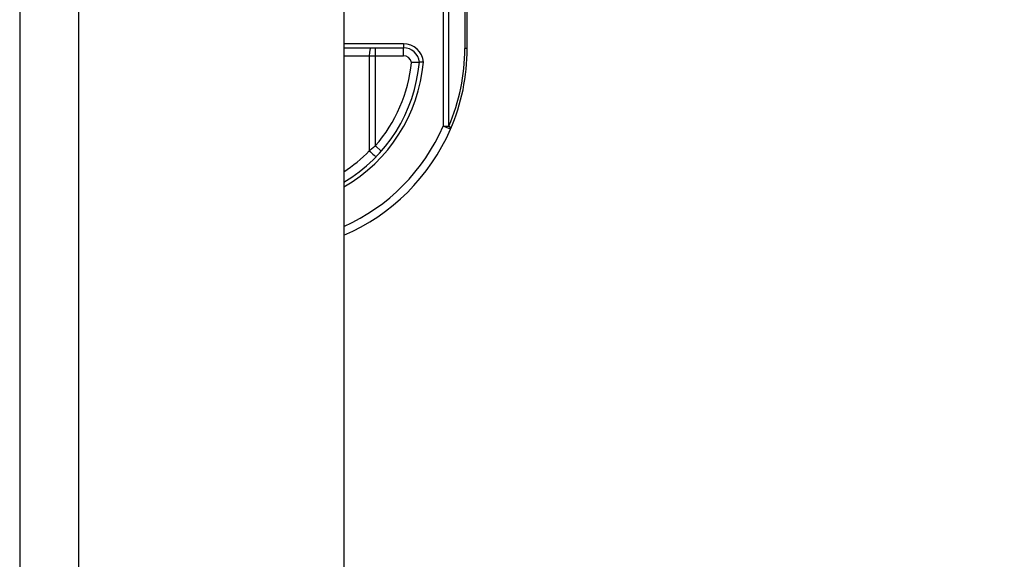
# Model space of a CAD drawing. Header units: inches. Extents: x 2 to 104, y 2 to 68.
# Tile 78 of 98: x 74.23 to 77.31, y 43.04 to 44.73. Entities that reach past the tile are written whole.
import ezdxf

# ---------------------------------------------------------------- set-up
doc = ezdxf.new("R2010")
doc.units = ezdxf.units.IN
doc.header["$LTSCALE"] = 6.250991
doc.header["$MEASUREMENT"] = 0
for name, color, linetype, lineweight in [('Dimensions(ANSI)', 7, 'Continuous', 25), ('Visible Edges(ANSI)', 7, 'Continuous', 25), ('Visible Tangent Edges(ANSI)', 7, 'Continuous', 25)]:
    doc.layers.add(name, color=color, linetype=linetype, lineweight=lineweight)
doc.styles.add('Dimension-ANSI', font='arialbd.ttf')
doc.dimstyles.new('INCH-ANSI', dxfattribs={"dimscale": 6.250991, "dimtxt": 0.12, "dimasz": 0.098425, "dimexe": 0.04, "dimexo": 0.04, "dimgap": 0.031496, "dimtad": 0, "dimtih": 1, "dimtoh": 1, "dimdec": 3, "dimrnd": 1e-08, "dimzin": 0, "dimdsep": 46, "dimtxsty": 'Dimension-ANSI', "dimcen": 0.09, "dimdle": 0.312, "dimclrd": 179, "dimclre": 179, "dimclrt": 7, "dimadec": 1, "dimazin": 0, "dimtfac": 1, "dimtdec": 3, "dimtofl": 0, "dimtmove": 0, "dimatfit": 3, "dimfxl": 1, "dimtolj": 1, "dimtzin": 4, "dimlwd": 25, "dimlwe": 25, "dimarcsym": 0})

# ---------------------------------------------------------------- blocks, each defined once
blk = doc.blocks.new('*D19')
at = {"layer": 'Defpoints', "color": 0, "linetype": 'Continuous', "transparency": 16777216}
for p in [(75.2405, 50.9806), (77.2894, 50.9806), (75.2405, 20.773)]:
    blk.add_point(p, dxfattribs=at)
at = {"layer": 'Dimensions(ANSI)', "color": 179, "linetype": 'Continuous', "lineweight": 25, "true_color": 0x262658, "transparency": 16777216}
blk.add_line((75.4905, 50.9806), (77.2894, 50.9806), dxfattribs=at)
at = {"layer": 'Dimensions(ANSI)', "color": 7, "linetype": 'Continuous', "lineweight": 25, "transparency": 16777216, "insert": (79.0533, 50.9806), "char_height": 0.75012, "attachment_point": 5, "style": 'Dimension-ANSI'}
blk.add_mtext('\\A1;23.803', dxfattribs=at)

msp = doc.modelspace()

# ---------------------------------------------------------------- linework, layer by layer
at = {"layer": 'Visible Edges(ANSI)'}
for p, q in [((74.2252, 50.7954), (74.2252, 20.9583)), ((75.2405, 50.7954), (75.2405, 20.9583)), ((75.6269, 44.6353), (75.6269, 45.1004)), ((75.2405, 44.6378), (75.4273, 44.6378))]:
    msp.add_line(p, q, dxfattribs=at)
at = {"layer": 'Visible Edges(ANSI)', "flags": 128}
for points in [[(75.4519, 44.5921), (75.4535, 44.5921), (75.4552, 44.5922), (75.4568, 44.5922), (75.4584, 44.5923), (75.46, 44.5923), (75.4615, 44.5924), (75.463, 44.5924), (75.4644, 44.5924), (75.4658, 44.5924), (75.4672, 44.5925), (75.4684, 44.5925), (75.4696, 44.5925), (75.4708, 44.5925), (75.4718, 44.5925), (75.4728, 44.5925), (75.4736, 44.5925), (75.4744, 44.5925), (75.4751, 44.5925), (75.4757, 44.5925), (75.4762, 44.5925), (75.4765, 44.5925), (75.4768, 44.5925), (75.477, 44.5925), (75.477, 44.5925)], [(75.4896, 44.5925), (75.4887, 44.5925), (75.4879, 44.5925), (75.4871, 44.5925), (75.4863, 44.5925), (75.4855, 44.5925), (75.4848, 44.5925), (75.484, 44.5925), (75.4833, 44.5925), (75.4826, 44.5925), (75.4819, 44.5925), (75.4813, 44.5925), (75.4807, 44.5925), (75.4801, 44.5925), (75.4796, 44.5925), (75.4791, 44.5925), (75.4787, 44.5925), (75.4783, 44.5925), (75.478, 44.5925), (75.4777, 44.5925), (75.4775, 44.5925), (75.4773, 44.5925), (75.4771, 44.5925), (75.4771, 44.5925), (75.477, 44.5925)]]:
    msp.add_lwpolyline(points, dxfattribs=at)
at = {"layer": 'Visible Edges(ANSI)'}
for centre, radius, start, end in [((75.4273, 44.5878), 0.05, 5.3938, 90), ((74.9924, 44.6353), 0.6345, 336.5561, 0), ((74.9924, 44.6353), 0.4865, 300.6602, 354.9569), ((74.9924, 44.6353), 0.6345, 293.0167, 336.5561)]:
    msp.add_arc(centre, radius, start, end, dxfattribs=at)
at = {"layer": 'Visible Tangent Edges(ANSI)'}
for p, q in [((74.4105, 20.9583), (74.4105, 50.7954)), ((75.5516, 45.1), (75.5516, 44.3928)), ((75.5693, 44.3928), (75.5693, 45.1)), ((75.6196, 45.1003), (75.6196, 44.6353)), ((75.4273, 44.6503), (75.2405, 44.6503)), ((75.3391, 44.6128), (75.3391, 44.6378)), ((75.4273, 44.6503), (75.4273, 44.6378)), ((75.4273, 44.6128), (75.4273, 44.6378)), ((75.6269, 44.6353), (75.6196, 44.6353)), ((75.2405, 44.6128), (75.3201, 44.6128)), ((75.3201, 44.6128), (75.3391, 44.6128)), ((75.3201, 44.6128), (75.3201, 44.3152)), ((75.3391, 44.6128), (75.4273, 44.6128)), ((75.3391, 44.3306), (75.3391, 44.6128)), ((75.5516, 44.3928), (75.5693, 44.3928)), ((75.5745, 44.3828), (75.5516, 44.3928)), ((75.3391, 44.3306), (75.3578, 44.3141))]:
    msp.add_line(p, q, dxfattribs=at)
at = {"layer": 'Visible Tangent Edges(ANSI)', "flags": 128}
msp.add_lwpolyline([(75.3391, 44.3306), (75.3383, 44.33), (75.3375, 44.3293), (75.3367, 44.3286), (75.336, 44.328), (75.3352, 44.3273), (75.3344, 44.3267), (75.3336, 44.326), (75.3328, 44.3254), (75.3321, 44.3247), (75.3313, 44.3241), (75.3305, 44.3234), (75.3297, 44.3228), (75.3289, 44.3221), (75.3281, 44.3215), (75.3273, 44.3209), (75.3265, 44.3202), (75.3257, 44.3196), (75.3249, 44.3189), (75.3241, 44.3183), (75.3233, 44.3177), (75.3225, 44.317), (75.3217, 44.3164), (75.3209, 44.3158), (75.3201, 44.3152)], dxfattribs=at)
at = {"layer": 'Visible Tangent Edges(ANSI)'}
for centre, radius, start, end in [((75.4273, 44.5878), 0.0625, 4.296, 90), ((75.01, 44.6353), 0.6096, 336.5561, 0), ((74.9924, 44.6353), 0.499, 299.8137, 355.0813), ((74.9924, 44.6353), 0.4615, 318.6896, 354.628), ((75.4273, 44.5878), 0.025, 9.8056, 90), ((74.9924, 44.6353), 0.6096, 294.0181, 336.5561), ((74.9876, 44.6353), 0.4615, 303.2176, 316.0814)]:
    msp.add_arc(centre, radius, start, end, dxfattribs=at)
for centre, major_axis, ratio, start_param, end_param in [((75.3248, 44.6128), (0, 0.025), 0.189796, 0, 1.570796), ((75.5516, 44.3928), (0.0229, -0.0099), 0.369668, 0, 0.864875), ((75.3248, 44.3152), (0.018, -0.0173), 0.132897, 4.575244, 6.283185)]:
    msp.add_ellipse(centre, major_axis=major_axis, ratio=ratio, start_param=start_param, end_param=end_param, dxfattribs=at)

# ---------------------------------------------------------------- dimensions: what is measured, and where the dimension line sits
at = {"layer": 'Dimensions(ANSI)', "color": 179, "linetype": 'Continuous', "lineweight": 25, "true_color": 0x262658}
dim = msp.add_ordinate_dim(feature_location=(75.2405, 50.9806), offset=(2.0489, 0), dtype=0, origin=(75.2405, 20.773), dimstyle='INCH-ANSI', override={"dimgap": 0.031496, "dimtad": 0, "dimdec": 3, "dimlfac": 0.787979, "dimtol": 0, "dimlim": 0, "dimtp": 0, "dimtm": 0, "dimtdec": 3}, dxfattribs=at)
dim.commit()
dim.dimension.update_dxf_attribs({"geometry": '*D19', "text_midpoint": (79.0533, 50.9806)})

doc.saveas('drawing.dxf')
